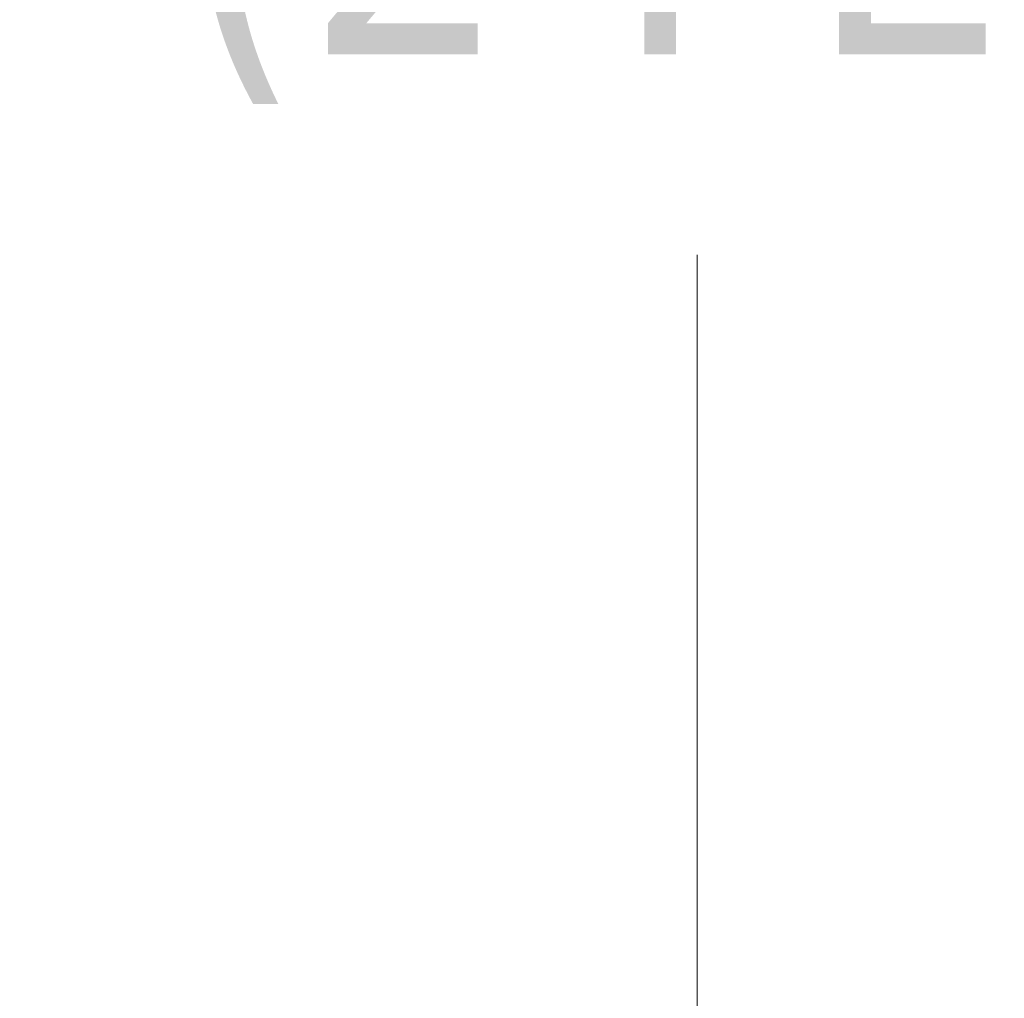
# Model space of a CAD drawing. Header units: inches. Extents: x 11 to 361, y 7 to 222.
# Tile 96 of 174: x 145.6 to 151.14, y 141.82 to 147.32. Entities that reach past the tile are written whole.
import ezdxf

# ---------------------------------------------------------------- set-up
doc = ezdxf.new("R2010")
doc.units = ezdxf.units.IN
doc.header["$LTSCALE"] = 22
doc.header["$MEASUREMENT"] = 0
doc.layers.get('0').update_dxf_attribs({"lineweight": 0})
doc.layers.add('Dimension (ANSI)', color=7, linetype='Continuous', lineweight=5)
doc.styles.add('ROMANS', font='tahoma.ttf')
doc.dimstyles.new('Default (ANSI)', dxfattribs={"dimscale": 22, "dimtxt": 0.07, "dimasz": 0.07, "dimexe": 0.125, "dimexo": 0.0625, "dimgap": 0.031496, "dimtad": 0, "dimtih": 1, "dimtoh": 1, "dimrnd": 1e-08, "dimzin": 0, "dimdsep": 46, "dimtxsty": 'ROMANS', "dimblk": 'Filled-1', "dimcen": 0.09, "dimdle": 0.393701, "dimclrd": 256, "dimclre": 256, "dimclrt": 256, "dimadec": 0, "dimazin": 0, "dimtfac": 0.928571, "dimtofl": 0, "dimtmove": 0, "dimatfit": 3, "dimfxl": 1, "dimtolj": 1, "dimtzin": 0, "dimlwd": -1, "dimlwe": -1, "dimarcsym": 0})

# ---------------------------------------------------------------- blocks, each defined once
blk = doc.blocks.new('Filled-1')
at = {"color": 0}
for p, q in [((0, 0), (-1, 0.1786)), ((-1, 0.1786), (-1, -0.1786)), ((-1, 0), (0, 0)), ((-1, -0.1786), (0, 0))]:
    blk.add_line(p, q, dxfattribs=at)
at = {"color": 0, "flags": 128}
blk.add_lwpolyline([(-1, -0.1786), (0, 0), (-1, 0.1786), (-1, -0.1786)], dxfattribs=at)
at = {"color": 0}
blk.add_solid([(-1, -0.1786), (0, 0), (-1, 0.1786), (-1, -0.1786)], dxfattribs=at)
blk = doc.blocks.new('*D13')
at = {"layer": 'Defpoints', "color": 0, "transparency": 16777216}
for p in [(149.4123, 174.7239), (155.6477, 174.7239), (155.6477, 115.3489)]:
    blk.add_point(p, dxfattribs=at)
at = {"layer": 'Dimension (ANSI)', "transparency": 16777216}
for p, q in [((154.2727, 174.7239), (146.6623, 174.7239)), ((149.4123, 173.1839), (149.4123, 157.2102)), ((149.4123, 116.8889), (149.4123, 145.9938)), ((154.2727, 115.3489), (146.6623, 115.3489))]:
    blk.add_line(p, q, dxfattribs=at)
at = {"layer": 'Dimension (ANSI)', "transparency": 16777216, "xscale": 1.54000000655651, "yscale": 1.54000000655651, "zscale": 1.54000000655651}
for p, rotation in [((149.4123, 174.7239), 90), ((149.4123, 115.3489), 270)]:
    blk.add_blockref('Filled-1', p, dxfattribs=dict(at, rotation=rotation))
at = {"layer": 'Dimension (ANSI)', "transparency": 16777216, "insert": (149.4123, 151.602), "char_height": 1.54, "attachment_point": 5, "style": 'ROMANS'}
blk.add_mtext('\\A1;\\fTahoma|b0|i0;\\H1.5400;59.38\\P\\fTahoma|b0|i0;\\H1.5400;DOOR\\P\\fTahoma|b0|i0;\\H1.5400;HEIGHT\\P\\fTahoma|b0|i0;\\H1.5400;(2 PL.)', dxfattribs=at)

msp = doc.modelspace()

# ---------------------------------------------------------------- dimensions: what is measured, and where the dimension line sits
at = {"layer": 'Dimension (ANSI)'}
dim = msp.add_linear_dim(base=(149.4122975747, 174.7238530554), p1=(155.6477373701, 115.3488530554), p2=(155.6477373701, 174.7238530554), angle=270, text='\\fTahoma|b0|i0;\\H1.5400;<>\\P\\fTahoma|b0|i0;\\H1.5400;DOOR\\P\\fTahoma|b0|i0;\\H1.5400;HEIGHT\\P\\fTahoma|b0|i0;\\H1.5400;(2 PL.)', dimstyle='Default (ANSI)', override={"dimgap": 0.031496, "dimdec": 2, "dimtol": 0, "dimlim": 0, "dimtp": 0, "dimtm": 0, "dimtdec": 2, "dimatfit": 1}, dxfattribs=at)
dim.commit()
dim.dimension.update_dxf_attribs({"geometry": '*D13', "text_midpoint": (149.4122975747, 151.6020415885), "dimtype": 160})

doc.saveas('drawing.dxf')
